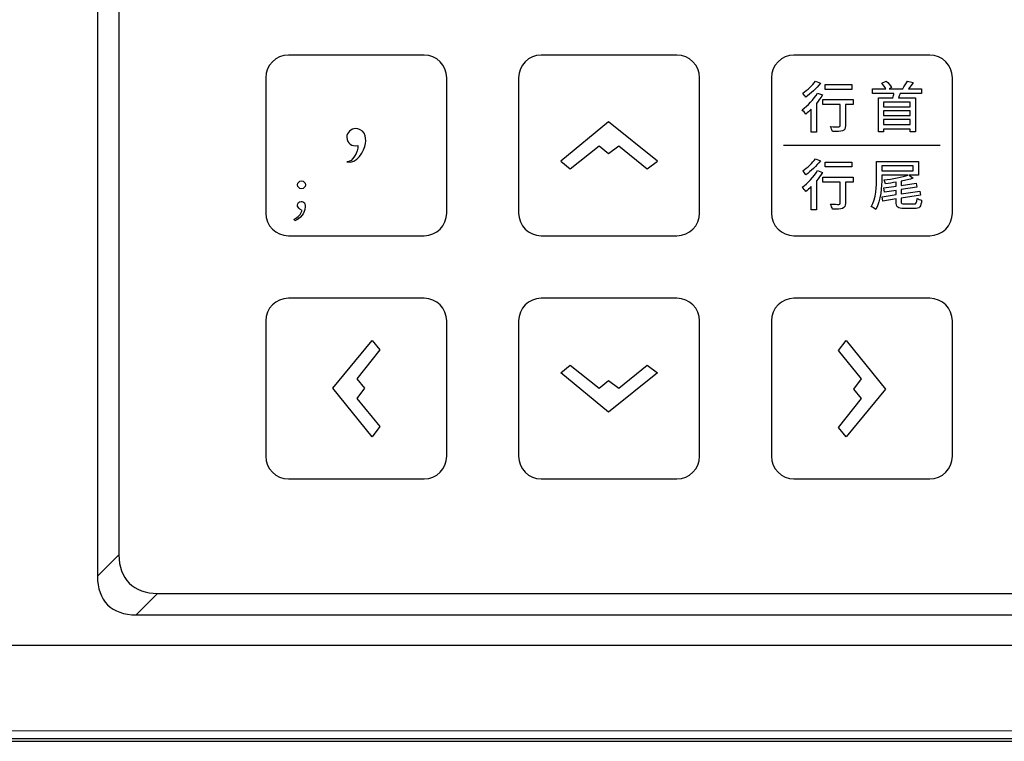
# Model space of a CAD drawing. Header units: millimetres. Extents: x 7143 to 9546, y -1575 to -869.
# Tile 56 of 94: x 7441 to 7522, y -1217 to -1157. Entities that reach past the tile are written whole.
import ezdxf

# ---------------------------------------------------------------- set-up
doc = ezdxf.new("R2010")
doc.units = ezdxf.units.MM
doc.header["$LTSCALE"] = 3

msp = doc.modelspace()

# ---------------------------------------------------------------- linework, layer by layer
at = {"linetype": 'Continuous', "lineweight": 30}
for p, q in [((7446.973, -1030.762), (7446.973, -1203.334)), ((7448.76, -1032.549), (7448.76, -1201.546)), ((7446.973, -1203.334), (7448.76, -1201.546)), ((7451.974, -1204.76), (7450.187, -1206.548)), ((7451.974, -1204.76), (7589.971, -1204.76)), ((7450.187, -1206.548), (7591.759, -1206.548)), ((7408.466, -1209.048), (7595.473, -1209.048)), ((7207.473, -1217.048), (7603.473, -1217.048))]:
    msp.add_line(p, q, dxfattribs=at)
at = {"linetype": 'Continuous', "lineweight": 30, "flags": 128}
msp.add_lwpolyline([(7208.346, -1216.159), (7208.346, -1216.159), (7210.346, -1216.159), (7218.346, -1216.159), (7250.346, -1216.16), (7378.346, -1216.164), (7602.6, -1216.159), (7602.6, -1216.159)], dxfattribs=at)
at = {"linetype": 'Continuous', "lineweight": 30}
for centre in [(7456.539, -1196.981), (7454.751, -1198.769)]:
    msp.add_ellipse(centre, major_axis=(6.929, 6.929), ratio=0.510274, start_param=2.66976, end_param=3.613425, dxfattribs=at)
for points, knots in [([(7462.833, -1160.047), (7462.833, -1160.047), (7474.112, -1160.047), (7474.112, -1160.047), (7474.112, -1160.047), (7475.146, -1160.047), (7475.992, -1160.891), (7475.992, -1161.923), (7475.992, -1161.923), (7475.992, -1161.923), (7475.992, -1173.172), (7475.992, -1173.172), (7475.992, -1173.172), (7475.992, -1174.204), (7475.146, -1175.047), (7474.112, -1175.047), (7474.112, -1175.047), (7474.112, -1175.047), (7462.833, -1175.047), (7462.833, -1175.047), (7462.833, -1175.047), (7461.799, -1175.047), (7460.954, -1174.204), (7460.954, -1173.172), (7460.954, -1173.172), (7460.954, -1173.172), (7460.954, -1161.923), (7460.954, -1161.923), (7460.954, -1161.923), (7460.954, -1160.891), (7461.799, -1160.047), (7462.833, -1160.047)], [0, 0, 0, 0, 0.111111, 0.111111, 0.111111, 0.111111, 0.222222, 0.222222, 0.222222, 0.222222, 0.333333, 0.333333, 0.333333, 0.333333, 0.444444, 0.444444, 0.444444, 0.444444, 0.555556, 0.555556, 0.555556, 0.555556, 0.666667, 0.666667, 0.666667, 0.666667, 0.777778, 0.777778, 0.777778, 0.777778, 1, 1, 1, 1]), ([(7483.834, -1160.047), (7483.834, -1160.047), (7495.112, -1160.047), (7495.112, -1160.047), (7495.112, -1160.047), (7496.146, -1160.047), (7496.992, -1160.891), (7496.992, -1161.923), (7496.992, -1161.923), (7496.992, -1161.923), (7496.992, -1173.172), (7496.992, -1173.172), (7496.992, -1173.172), (7496.992, -1174.204), (7496.146, -1175.047), (7495.112, -1175.047), (7495.112, -1175.047), (7495.112, -1175.047), (7483.834, -1175.047), (7483.834, -1175.047), (7483.834, -1175.047), (7482.799, -1175.047), (7481.954, -1174.204), (7481.954, -1173.172), (7481.954, -1173.172), (7481.954, -1173.172), (7481.954, -1161.923), (7481.954, -1161.923), (7481.954, -1161.923), (7481.954, -1160.891), (7482.799, -1160.047), (7483.834, -1160.047)], [0, 0, 0, 0, 0.111111, 0.111111, 0.111111, 0.111111, 0.222222, 0.222222, 0.222222, 0.222222, 0.333333, 0.333333, 0.333333, 0.333333, 0.444444, 0.444444, 0.444444, 0.444444, 0.555556, 0.555556, 0.555556, 0.555556, 0.666667, 0.666667, 0.666667, 0.666667, 0.777778, 0.777778, 0.777778, 0.777778, 1, 1, 1, 1]), ([(7504.834, -1160.047), (7504.834, -1160.047), (7516.112, -1160.047), (7516.112, -1160.047), (7516.112, -1160.047), (7517.146, -1160.047), (7517.992, -1160.891), (7517.992, -1161.923), (7517.992, -1161.923), (7517.992, -1161.923), (7517.992, -1173.172), (7517.992, -1173.172), (7517.992, -1173.172), (7517.992, -1174.204), (7517.146, -1175.047), (7516.112, -1175.047), (7516.112, -1175.047), (7516.112, -1175.047), (7504.834, -1175.047), (7504.834, -1175.047), (7504.834, -1175.047), (7503.8, -1175.047), (7502.954, -1174.204), (7502.954, -1173.172), (7502.954, -1173.172), (7502.954, -1173.172), (7502.954, -1161.923), (7502.954, -1161.923), (7502.954, -1161.923), (7502.954, -1160.891), (7503.8, -1160.047), (7504.834, -1160.047)], [0, 0, 0, 0, 0.111111, 0.111111, 0.111111, 0.111111, 0.222222, 0.222222, 0.222222, 0.222222, 0.333333, 0.333333, 0.333333, 0.333333, 0.444444, 0.444444, 0.444444, 0.444444, 0.555556, 0.555556, 0.555556, 0.555556, 0.666667, 0.666667, 0.666667, 0.666667, 0.777778, 0.777778, 0.777778, 0.777778, 1, 1, 1, 1]), ([(7506.607, -1162.218), (7506.382, -1162.548), (7505.942, -1162.956), (7505.557, -1163.208), (7505.557, -1163.208), (7505.635, -1163.286), (7505.754, -1163.451), (7505.809, -1163.547), (7505.809, -1163.547), (7506.231, -1163.254), (7506.708, -1162.795), (7507.024, -1162.383), (7507.024, -1162.383), (7507.024, -1162.383), (7506.607, -1162.218), (7506.607, -1162.218)], [0, 0, 0, 0, 0.2, 0.2, 0.2, 0.2, 0.4, 0.4, 0.4, 0.4, 0.6, 0.6, 0.6, 0.6, 1, 1, 1, 1]), ([(7515.439, -1163.236), (7515.439, -1163.236), (7515.439, -1162.841), (7515.439, -1162.841), (7515.439, -1162.841), (7515.439, -1162.841), (7514.348, -1162.841), (7514.348, -1162.841), (7514.348, -1162.841), (7514.471, -1162.69), (7514.609, -1162.506), (7514.733, -1162.323), (7514.733, -1162.323), (7514.733, -1162.323), (7514.251, -1162.213), (7514.251, -1162.213), (7514.251, -1162.213), (7514.159, -1162.396), (7514.004, -1162.658), (7513.866, -1162.841), (7513.866, -1162.841), (7513.866, -1162.841), (7512.729, -1162.841), (7512.729, -1162.841), (7512.729, -1162.841), (7512.729, -1162.841), (7512.93, -1162.736), (7512.93, -1162.736), (7512.93, -1162.736), (7512.839, -1162.58), (7512.66, -1162.355), (7512.495, -1162.199), (7512.495, -1162.199), (7512.495, -1162.199), (7512.119, -1162.364), (7512.119, -1162.364), (7512.119, -1162.364), (7512.242, -1162.502), (7512.385, -1162.694), (7512.476, -1162.841), (7512.476, -1162.841), (7512.476, -1162.841), (7511.357, -1162.841), (7511.357, -1162.841), (7511.357, -1162.841), (7511.357, -1162.841), (7511.357, -1163.236), (7511.357, -1163.236), (7511.357, -1163.236), (7511.357, -1163.236), (7513.141, -1163.236), (7513.141, -1163.236), (7513.141, -1163.236), (7513.118, -1163.35), (7513.082, -1163.479), (7513.05, -1163.593), (7513.05, -1163.593), (7513.05, -1163.593), (7511.848, -1163.593), (7511.848, -1163.593), (7511.848, -1163.593), (7511.848, -1163.593), (7511.848, -1166.428), (7511.848, -1166.428), (7511.848, -1166.428), (7511.848, -1166.428), (7512.275, -1166.428), (7512.275, -1166.428), (7512.275, -1166.428), (7512.275, -1166.428), (7512.275, -1166.189), (7512.275, -1166.189), (7512.275, -1166.189), (7512.275, -1166.189), (7514.49, -1166.189), (7514.49, -1166.189), (7514.49, -1166.189), (7514.49, -1166.189), (7514.49, -1166.428), (7514.49, -1166.428), (7514.49, -1166.428), (7514.49, -1166.428), (7514.935, -1166.428), (7514.935, -1166.428), (7514.935, -1166.428), (7514.935, -1166.428), (7514.935, -1163.593), (7514.935, -1163.593), (7514.935, -1163.593), (7514.935, -1163.593), (7513.508, -1163.593), (7513.508, -1163.593), (7513.508, -1163.593), (7513.559, -1163.483), (7513.609, -1163.359), (7513.66, -1163.236), (7513.66, -1163.236), (7513.66, -1163.236), (7515.439, -1163.236), (7515.439, -1163.236)], [0, 0, 0, 0, 0.038462, 0.038462, 0.038462, 0.038462, 0.076923, 0.076923, 0.076923, 0.076923, 0.115385, 0.115385, 0.115385, 0.115385, 0.153846, 0.153846, 0.153846, 0.153846, 0.192308, 0.192308, 0.192308, 0.192308, 0.230769, 0.230769, 0.230769, 0.230769, 0.269231, 0.269231, 0.269231, 0.269231, 0.307692, 0.307692, 0.307692, 0.307692, 0.346154, 0.346154, 0.346154, 0.346154, 0.384615, 0.384615, 0.384615, 0.384615, 0.423077, 0.423077, 0.423077, 0.423077, 0.461538, 0.461538, 0.461538, 0.461538, 0.5, 0.5, 0.5, 0.5, 0.538462, 0.538462, 0.538462, 0.538462, 0.576923, 0.576923, 0.576923, 0.576923, 0.615385, 0.615385, 0.615385, 0.615385, 0.653846, 0.653846, 0.653846, 0.653846, 0.692308, 0.692308, 0.692308, 0.692308, 0.730769, 0.730769, 0.730769, 0.730769, 0.769231, 0.769231, 0.769231, 0.769231, 0.807692, 0.807692, 0.807692, 0.807692, 0.846154, 0.846154, 0.846154, 0.846154, 0.884615, 0.884615, 0.884615, 0.884615, 0.923077, 0.923077, 0.923077, 0.923077, 1, 1, 1, 1]), ([(7509.643, -1162.488), (7509.643, -1162.488), (7507.414, -1162.488), (7507.414, -1162.488), (7507.414, -1162.488), (7507.414, -1162.488), (7507.414, -1162.892), (7507.414, -1162.892), (7507.414, -1162.892), (7507.414, -1162.892), (7509.643, -1162.892), (7509.643, -1162.892), (7509.643, -1162.892), (7509.643, -1162.892), (7509.643, -1162.488), (7509.643, -1162.488)], [0, 0, 0, 0, 0.2, 0.2, 0.2, 0.2, 0.4, 0.4, 0.4, 0.4, 0.6, 0.6, 0.6, 0.6, 1, 1, 1, 1]), ([(7506.786, -1163.199), (7506.478, -1163.717), (7505.979, -1164.249), (7505.506, -1164.584), (7505.506, -1164.584), (7505.593, -1164.666), (7505.749, -1164.85), (7505.809, -1164.942), (7505.809, -1164.942), (7505.96, -1164.822), (7506.116, -1164.685), (7506.268, -1164.529), (7506.268, -1164.529), (7506.268, -1164.529), (7506.268, -1166.45), (7506.268, -1166.45), (7506.268, -1166.45), (7506.268, -1166.45), (7506.694, -1166.45), (7506.694, -1166.45), (7506.694, -1166.45), (7506.694, -1166.45), (7506.694, -1164.057), (7506.694, -1164.057), (7506.694, -1164.057), (7506.882, -1163.827), (7507.052, -1163.589), (7507.194, -1163.35), (7507.194, -1163.35), (7507.194, -1163.35), (7506.786, -1163.199), (7506.786, -1163.199)], [0, 0, 0, 0, 0.111111, 0.111111, 0.111111, 0.111111, 0.222222, 0.222222, 0.222222, 0.222222, 0.333333, 0.333333, 0.333333, 0.333333, 0.444444, 0.444444, 0.444444, 0.444444, 0.555556, 0.555556, 0.555556, 0.555556, 0.666667, 0.666667, 0.666667, 0.666667, 0.777778, 0.777778, 0.777778, 0.777778, 1, 1, 1, 1]), ([(7509.753, -1163.74), (7509.753, -1163.74), (7507.221, -1163.74), (7507.221, -1163.74), (7507.221, -1163.74), (7507.221, -1163.74), (7507.221, -1164.144), (7507.221, -1164.144), (7507.221, -1164.144), (7507.221, -1164.144), (7508.666, -1164.144), (7508.666, -1164.144), (7508.666, -1164.144), (7508.666, -1164.144), (7508.666, -1165.905), (7508.666, -1165.905), (7508.666, -1165.905), (7508.666, -1165.974), (7508.639, -1165.992), (7508.551, -1165.996), (7508.551, -1165.996), (7508.469, -1165.996), (7508.162, -1165.996), (7507.873, -1165.987), (7507.873, -1165.987), (7507.932, -1166.107), (7507.996, -1166.281), (7508.019, -1166.395), (7508.019, -1166.395), (7508.423, -1166.395), (7508.698, -1166.391), (7508.872, -1166.331), (7508.872, -1166.331), (7509.047, -1166.267), (7509.102, -1166.152), (7509.102, -1165.914), (7509.102, -1165.914), (7509.102, -1165.914), (7509.102, -1164.144), (7509.102, -1164.144), (7509.102, -1164.144), (7509.102, -1164.144), (7509.753, -1164.144), (7509.753, -1164.144), (7509.753, -1164.144), (7509.753, -1164.144), (7509.753, -1163.74), (7509.753, -1163.74)], [0, 0, 0, 0, 0.076923, 0.076923, 0.076923, 0.076923, 0.153846, 0.153846, 0.153846, 0.153846, 0.230769, 0.230769, 0.230769, 0.230769, 0.307692, 0.307692, 0.307692, 0.307692, 0.384615, 0.384615, 0.384615, 0.384615, 0.461538, 0.461538, 0.461538, 0.461538, 0.538462, 0.538462, 0.538462, 0.538462, 0.615385, 0.615385, 0.615385, 0.615385, 0.692308, 0.692308, 0.692308, 0.692308, 0.769231, 0.769231, 0.769231, 0.769231, 0.846154, 0.846154, 0.846154, 0.846154, 1, 1, 1, 1]), ([(7514.49, -1164.345), (7514.49, -1164.345), (7512.275, -1164.345), (7512.275, -1164.345), (7512.275, -1164.345), (7512.275, -1164.345), (7512.275, -1163.965), (7512.275, -1163.965), (7512.275, -1163.965), (7512.275, -1163.965), (7514.49, -1163.965), (7514.49, -1163.965), (7514.49, -1163.965), (7514.49, -1163.965), (7514.49, -1164.345), (7514.49, -1164.345)], [0, 0, 0, 0, 0.2, 0.2, 0.2, 0.2, 0.4, 0.4, 0.4, 0.4, 0.6, 0.6, 0.6, 0.6, 1, 1, 1, 1]), ([(7514.49, -1165.07), (7514.49, -1165.07), (7512.275, -1165.07), (7512.275, -1165.07), (7512.275, -1165.07), (7512.275, -1165.07), (7512.275, -1164.68), (7512.275, -1164.68), (7512.275, -1164.68), (7512.275, -1164.68), (7514.49, -1164.68), (7514.49, -1164.68), (7514.49, -1164.68), (7514.49, -1164.68), (7514.49, -1165.07), (7514.49, -1165.07)], [0, 0, 0, 0, 0.2, 0.2, 0.2, 0.2, 0.4, 0.4, 0.4, 0.4, 0.6, 0.6, 0.6, 0.6, 1, 1, 1, 1]), ([(7512.275, -1165.818), (7512.275, -1165.818), (7512.275, -1165.405), (7512.275, -1165.405), (7512.275, -1165.405), (7512.275, -1165.405), (7514.49, -1165.405), (7514.49, -1165.405), (7514.49, -1165.405), (7514.49, -1165.405), (7514.49, -1165.818), (7514.49, -1165.818), (7514.49, -1165.818), (7514.49, -1165.818), (7512.275, -1165.818), (7512.275, -1165.818)], [0, 0, 0, 0, 0.2, 0.2, 0.2, 0.2, 0.4, 0.4, 0.4, 0.4, 0.6, 0.6, 0.6, 0.6, 1, 1, 1, 1]), ([(7468.411, -1166.149), (7468.674, -1166.149), (7468.973, -1166.27), (7469.116, -1166.54), (7469.116, -1166.54), (7469.269, -1166.827), (7469.28, -1167.066), (7469.234, -1167.395), (7469.234, -1167.395), (7469.147, -1168.009), (7468.52, -1169.11), (7467.688, -1168.925), (7467.688, -1168.925), (7468.172, -1168.939), (7468.625, -1168.081), (7468.612, -1167.552), (7468.612, -1167.552), (7468.085, -1167.64), (7467.702, -1167.408), (7467.688, -1166.873), (7467.688, -1166.873), (7467.677, -1166.473), (7468.075, -1166.149), (7468.411, -1166.149)], [0, 0, 0, 0, 0.142857, 0.142857, 0.142857, 0.142857, 0.285714, 0.285714, 0.285714, 0.285714, 0.428571, 0.428571, 0.428571, 0.428571, 0.571429, 0.571429, 0.571429, 0.571429, 0.714286, 0.714286, 0.714286, 0.714286, 1, 1, 1, 1]), ([(7485.462, -1168.857), (7485.462, -1168.857), (7489.437, -1165.601), (7489.437, -1165.601), (7489.437, -1165.601), (7489.437, -1165.601), (7493.483, -1168.857), (7493.483, -1168.857), (7493.483, -1168.857), (7493.483, -1168.857), (7492.631, -1169.494), (7492.631, -1169.494), (7492.631, -1169.494), (7492.631, -1169.494), (7490.289, -1167.583), (7490.289, -1167.583), (7490.289, -1167.583), (7490.289, -1167.583), (7489.437, -1168.22), (7489.437, -1168.22), (7489.437, -1168.22), (7489.437, -1168.22), (7488.656, -1167.583), (7488.656, -1167.583), (7488.656, -1167.583), (7488.656, -1167.583), (7486.243, -1169.494), (7486.243, -1169.494), (7486.243, -1169.494), (7486.243, -1169.494), (7485.462, -1168.857), (7485.462, -1168.857)], [0, 0, 0, 0, 0.111111, 0.111111, 0.111111, 0.111111, 0.222222, 0.222222, 0.222222, 0.222222, 0.333333, 0.333333, 0.333333, 0.333333, 0.444444, 0.444444, 0.444444, 0.444444, 0.555556, 0.555556, 0.555556, 0.555556, 0.666667, 0.666667, 0.666667, 0.666667, 0.777778, 0.777778, 0.777778, 0.777778, 1, 1, 1, 1]), ([(7506.609, -1168.663), (7506.384, -1168.993), (7505.944, -1169.401), (7505.559, -1169.653), (7505.559, -1169.653), (7505.637, -1169.731), (7505.756, -1169.896), (7505.811, -1169.993), (7505.811, -1169.993), (7506.233, -1169.699), (7506.71, -1169.241), (7507.027, -1168.828), (7507.027, -1168.828), (7507.027, -1168.828), (7506.609, -1168.663), (7506.609, -1168.663)], [0, 0, 0, 0, 0.2, 0.2, 0.2, 0.2, 0.4, 0.4, 0.4, 0.4, 0.6, 0.6, 0.6, 0.6, 1, 1, 1, 1]), ([(7509.645, -1168.933), (7509.645, -1168.933), (7507.416, -1168.933), (7507.416, -1168.933), (7507.416, -1168.933), (7507.416, -1168.933), (7507.416, -1169.337), (7507.416, -1169.337), (7507.416, -1169.337), (7507.416, -1169.337), (7509.645, -1169.337), (7509.645, -1169.337), (7509.645, -1169.337), (7509.645, -1169.337), (7509.645, -1168.933), (7509.645, -1168.933)], [0, 0, 0, 0, 0.2, 0.2, 0.2, 0.2, 0.4, 0.4, 0.4, 0.4, 0.6, 0.6, 0.6, 0.6, 1, 1, 1, 1]), ([(7514.015, -1172.41), (7513.777, -1172.41), (7513.735, -1172.382), (7513.735, -1172.203), (7513.735, -1172.203), (7513.735, -1172.203), (7513.735, -1171.933), (7513.735, -1171.933), (7513.735, -1171.933), (7513.735, -1171.933), (7515.35, -1171.68), (7515.35, -1171.68), (7515.35, -1171.68), (7515.35, -1171.68), (7515.285, -1171.337), (7515.285, -1171.337), (7515.285, -1171.337), (7515.285, -1171.337), (7513.735, -1171.575), (7513.735, -1171.575), (7513.735, -1171.575), (7513.735, -1171.575), (7513.735, -1171.222), (7513.735, -1171.222), (7513.735, -1171.222), (7513.735, -1171.222), (7515.042, -1171.025), (7515.042, -1171.025), (7515.042, -1171.025), (7515.042, -1171.025), (7514.978, -1170.681), (7514.978, -1170.681), (7514.978, -1170.681), (7514.978, -1170.681), (7513.735, -1170.864), (7513.735, -1170.864), (7513.735, -1170.864), (7513.735, -1170.864), (7513.735, -1170.525), (7513.735, -1170.525), (7513.735, -1170.525), (7514.102, -1170.451), (7514.442, -1170.373), (7514.726, -1170.273), (7514.726, -1170.273), (7514.726, -1170.273), (7514.409, -1170.02), (7514.409, -1170.02), (7514.409, -1170.02), (7514.409, -1170.02), (7515.171, -1170.02), (7515.171, -1170.02), (7515.171, -1170.02), (7515.171, -1170.02), (7515.171, -1168.874), (7515.171, -1168.874), (7515.171, -1168.874), (7515.171, -1168.874), (7511.694, -1168.874), (7511.694, -1168.874), (7511.694, -1168.874), (7511.694, -1168.874), (7511.694, -1170.204), (7511.694, -1170.204), (7511.694, -1170.204), (7511.694, -1170.924), (7511.662, -1171.942), (7511.25, -1172.648), (7511.25, -1172.648), (7511.355, -1172.689), (7511.552, -1172.795), (7511.63, -1172.864), (7511.63, -1172.864), (7512.061, -1172.116), (7512.126, -1170.979), (7512.126, -1170.199), (7512.126, -1170.199), (7512.126, -1170.199), (7512.126, -1170.02), (7512.126, -1170.02), (7512.126, -1170.02), (7512.126, -1170.02), (7514.309, -1170.02), (7514.309, -1170.02), (7514.309, -1170.02), (7513.827, -1170.185), (7513.02, -1170.337), (7512.314, -1170.419), (7512.314, -1170.419), (7512.359, -1170.502), (7512.41, -1170.644), (7512.424, -1170.727), (7512.424, -1170.727), (7512.713, -1170.694), (7513.02, -1170.649), (7513.318, -1170.603), (7513.318, -1170.603), (7513.318, -1170.603), (7513.318, -1170.928), (7513.318, -1170.928), (7513.318, -1170.928), (7513.318, -1170.928), (7512.291, -1171.084), (7512.291, -1171.084), (7512.291, -1171.084), (7512.291, -1171.084), (7512.355, -1171.433), (7512.355, -1171.433), (7512.355, -1171.433), (7512.355, -1171.433), (7513.318, -1171.286), (7513.318, -1171.286), (7513.318, -1171.286), (7513.318, -1171.286), (7513.318, -1171.635), (7513.318, -1171.635), (7513.318, -1171.635), (7513.318, -1171.635), (7512.162, -1171.813), (7512.162, -1171.813), (7512.162, -1171.813), (7512.162, -1171.813), (7512.226, -1172.167), (7512.226, -1172.167), (7512.226, -1172.167), (7512.226, -1172.167), (7513.318, -1171.997), (7513.318, -1171.997), (7513.318, -1171.997), (7513.318, -1171.997), (7513.318, -1172.208), (7513.318, -1172.208), (7513.318, -1172.208), (7513.318, -1172.671), (7513.451, -1172.795), (7513.974, -1172.795), (7513.974, -1172.795), (7513.974, -1172.795), (7514.836, -1172.795), (7514.836, -1172.795), (7514.836, -1172.795), (7515.258, -1172.795), (7515.382, -1172.644), (7515.437, -1172.107), (7515.437, -1172.107), (7515.317, -1172.079), (7515.152, -1172.015), (7515.056, -1171.946), (7515.056, -1171.946), (7515.029, -1172.336), (7514.992, -1172.41), (7514.804, -1172.41), (7514.804, -1172.41), (7514.804, -1172.41), (7514.015, -1172.41), (7514.015, -1172.41)], [0, 0, 0, 0, 0.025, 0.025, 0.025, 0.025, 0.05, 0.05, 0.05, 0.05, 0.075, 0.075, 0.075, 0.075, 0.1, 0.1, 0.1, 0.1, 0.125, 0.125, 0.125, 0.125, 0.15, 0.15, 0.15, 0.15, 0.175, 0.175, 0.175, 0.175, 0.2, 0.2, 0.2, 0.2, 0.225, 0.225, 0.225, 0.225, 0.25, 0.25, 0.25, 0.25, 0.275, 0.275, 0.275, 0.275, 0.3, 0.3, 0.3, 0.3, 0.325, 0.325, 0.325, 0.325, 0.35, 0.35, 0.35, 0.35, 0.375, 0.375, 0.375, 0.375, 0.4, 0.4, 0.4, 0.4, 0.425, 0.425, 0.425, 0.425, 0.45, 0.45, 0.45, 0.45, 0.475, 0.475, 0.475, 0.475, 0.5, 0.5, 0.5, 0.5, 0.525, 0.525, 0.525, 0.525, 0.55, 0.55, 0.55, 0.55, 0.575, 0.575, 0.575, 0.575, 0.6, 0.6, 0.6, 0.6, 0.625, 0.625, 0.625, 0.625, 0.65, 0.65, 0.65, 0.65, 0.675, 0.675, 0.675, 0.675, 0.7, 0.7, 0.7, 0.7, 0.725, 0.725, 0.725, 0.725, 0.75, 0.75, 0.75, 0.75, 0.775, 0.775, 0.775, 0.775, 0.8, 0.8, 0.8, 0.8, 0.825, 0.825, 0.825, 0.825, 0.85, 0.85, 0.85, 0.85, 0.875, 0.875, 0.875, 0.875, 0.9, 0.9, 0.9, 0.9, 0.925, 0.925, 0.925, 0.925, 0.95, 0.95, 0.95, 0.95, 1, 1, 1, 1]), ([(7512.126, -1169.236), (7512.126, -1169.236), (7514.74, -1169.236), (7514.74, -1169.236), (7514.74, -1169.236), (7514.74, -1169.236), (7514.74, -1169.658), (7514.74, -1169.658), (7514.74, -1169.658), (7514.74, -1169.658), (7512.126, -1169.658), (7512.126, -1169.658), (7512.126, -1169.658), (7512.126, -1169.658), (7512.126, -1169.236), (7512.126, -1169.236)], [0, 0, 0, 0, 0.2, 0.2, 0.2, 0.2, 0.4, 0.4, 0.4, 0.4, 0.6, 0.6, 0.6, 0.6, 1, 1, 1, 1]), ([(7506.788, -1169.644), (7506.481, -1170.162), (7505.981, -1170.694), (7505.509, -1171.029), (7505.509, -1171.029), (7505.596, -1171.112), (7505.752, -1171.295), (7505.811, -1171.387), (7505.811, -1171.387), (7505.963, -1171.268), (7506.118, -1171.13), (7506.27, -1170.974), (7506.27, -1170.974), (7506.27, -1170.974), (7506.27, -1172.896), (7506.27, -1172.896), (7506.27, -1172.896), (7506.27, -1172.896), (7506.696, -1172.896), (7506.696, -1172.896), (7506.696, -1172.896), (7506.696, -1172.896), (7506.696, -1170.502), (7506.696, -1170.502), (7506.696, -1170.502), (7506.884, -1170.273), (7507.054, -1170.034), (7507.196, -1169.796), (7507.196, -1169.796), (7507.196, -1169.796), (7506.788, -1169.644), (7506.788, -1169.644)], [0, 0, 0, 0, 0.111111, 0.111111, 0.111111, 0.111111, 0.222222, 0.222222, 0.222222, 0.222222, 0.333333, 0.333333, 0.333333, 0.333333, 0.444444, 0.444444, 0.444444, 0.444444, 0.555556, 0.555556, 0.555556, 0.555556, 0.666667, 0.666667, 0.666667, 0.666667, 0.777778, 0.777778, 0.777778, 0.777778, 1, 1, 1, 1]), ([(7509.755, -1170.185), (7509.755, -1170.185), (7507.224, -1170.185), (7507.224, -1170.185), (7507.224, -1170.185), (7507.224, -1170.185), (7507.224, -1170.589), (7507.224, -1170.589), (7507.224, -1170.589), (7507.224, -1170.589), (7508.668, -1170.589), (7508.668, -1170.589), (7508.668, -1170.589), (7508.668, -1170.589), (7508.668, -1172.35), (7508.668, -1172.35), (7508.668, -1172.35), (7508.668, -1172.419), (7508.641, -1172.437), (7508.554, -1172.442), (7508.554, -1172.442), (7508.471, -1172.442), (7508.164, -1172.442), (7507.875, -1172.433), (7507.875, -1172.433), (7507.935, -1172.552), (7507.999, -1172.726), (7508.022, -1172.841), (7508.022, -1172.841), (7508.425, -1172.841), (7508.7, -1172.836), (7508.875, -1172.777), (7508.875, -1172.777), (7509.049, -1172.712), (7509.104, -1172.598), (7509.104, -1172.359), (7509.104, -1172.359), (7509.104, -1172.359), (7509.104, -1170.589), (7509.104, -1170.589), (7509.104, -1170.589), (7509.104, -1170.589), (7509.755, -1170.589), (7509.755, -1170.589), (7509.755, -1170.589), (7509.755, -1170.589), (7509.755, -1170.185), (7509.755, -1170.185)], [0, 0, 0, 0, 0.076923, 0.076923, 0.076923, 0.076923, 0.153846, 0.153846, 0.153846, 0.153846, 0.230769, 0.230769, 0.230769, 0.230769, 0.307692, 0.307692, 0.307692, 0.307692, 0.384615, 0.384615, 0.384615, 0.384615, 0.461538, 0.461538, 0.461538, 0.461538, 0.538462, 0.538462, 0.538462, 0.538462, 0.615385, 0.615385, 0.615385, 0.615385, 0.692308, 0.692308, 0.692308, 0.692308, 0.769231, 0.769231, 0.769231, 0.769231, 0.846154, 0.846154, 0.846154, 0.846154, 1, 1, 1, 1]), ([(7463.923, -1171.148), (7464.105, -1171.148), (7464.249, -1171.004), (7464.249, -1170.826), (7464.249, -1170.826), (7464.249, -1170.64), (7464.105, -1170.496), (7463.923, -1170.496), (7463.923, -1170.496), (7463.741, -1170.496), (7463.593, -1170.64), (7463.593, -1170.826), (7463.593, -1170.826), (7463.593, -1171.004), (7463.741, -1171.148), (7463.923, -1171.148)], [0, 0, 0, 0, 0.2, 0.2, 0.2, 0.2, 0.4, 0.4, 0.4, 0.4, 0.6, 0.6, 0.6, 0.6, 1, 1, 1, 1]), ([(7463.966, -1172.951), (7463.872, -1173.294), (7463.644, -1173.502), (7463.318, -1173.679), (7463.318, -1173.679), (7463.318, -1173.679), (7463.373, -1173.802), (7463.373, -1173.802), (7463.373, -1173.802), (7463.796, -1173.641), (7464.228, -1173.21), (7464.228, -1172.659), (7464.228, -1172.659), (7464.228, -1172.541), (7464.211, -1172.448), (7464.173, -1172.329), (7464.173, -1172.329), (7464.071, -1172.236), (7463.987, -1172.215), (7463.894, -1172.215), (7463.894, -1172.215), (7463.707, -1172.215), (7463.593, -1172.346), (7463.593, -1172.507), (7463.593, -1172.507), (7463.593, -1172.621), (7463.652, -1172.74), (7463.788, -1172.833), (7463.788, -1172.833), (7463.788, -1172.833), (7463.966, -1172.951), (7463.966, -1172.951)], [0, 0, 0, 0, 0.111111, 0.111111, 0.111111, 0.111111, 0.222222, 0.222222, 0.222222, 0.222222, 0.333333, 0.333333, 0.333333, 0.333333, 0.444444, 0.444444, 0.444444, 0.444444, 0.555556, 0.555556, 0.555556, 0.555556, 0.666667, 0.666667, 0.666667, 0.666667, 0.777778, 0.777778, 0.777778, 0.777778, 1, 1, 1, 1]), ([(7462.833, -1180.247), (7462.833, -1180.247), (7474.112, -1180.247), (7474.112, -1180.247), (7474.112, -1180.247), (7475.146, -1180.247), (7475.992, -1181.091), (7475.992, -1182.123), (7475.992, -1182.123), (7475.992, -1182.123), (7475.992, -1193.372), (7475.992, -1193.372), (7475.992, -1193.372), (7475.992, -1194.404), (7475.146, -1195.247), (7474.112, -1195.247), (7474.112, -1195.247), (7474.112, -1195.247), (7462.833, -1195.247), (7462.833, -1195.247), (7462.833, -1195.247), (7461.799, -1195.247), (7460.954, -1194.404), (7460.954, -1193.372), (7460.954, -1193.372), (7460.954, -1193.372), (7460.954, -1182.123), (7460.954, -1182.123), (7460.954, -1182.123), (7460.954, -1181.091), (7461.799, -1180.247), (7462.833, -1180.247)], [0, 0, 0, 0, 0.111111, 0.111111, 0.111111, 0.111111, 0.222222, 0.222222, 0.222222, 0.222222, 0.333333, 0.333333, 0.333333, 0.333333, 0.444444, 0.444444, 0.444444, 0.444444, 0.555556, 0.555556, 0.555556, 0.555556, 0.666667, 0.666667, 0.666667, 0.666667, 0.777778, 0.777778, 0.777778, 0.777778, 1, 1, 1, 1]), ([(7483.834, -1180.247), (7483.834, -1180.247), (7495.112, -1180.247), (7495.112, -1180.247), (7495.112, -1180.247), (7496.146, -1180.247), (7496.992, -1181.091), (7496.992, -1182.123), (7496.992, -1182.123), (7496.992, -1182.123), (7496.992, -1193.372), (7496.992, -1193.372), (7496.992, -1193.372), (7496.992, -1194.404), (7496.146, -1195.247), (7495.112, -1195.247), (7495.112, -1195.247), (7495.112, -1195.247), (7483.834, -1195.247), (7483.834, -1195.247), (7483.834, -1195.247), (7482.799, -1195.247), (7481.954, -1194.404), (7481.954, -1193.372), (7481.954, -1193.372), (7481.954, -1193.372), (7481.954, -1182.123), (7481.954, -1182.123), (7481.954, -1182.123), (7481.954, -1181.091), (7482.799, -1180.247), (7483.834, -1180.247)], [0, 0, 0, 0, 0.111111, 0.111111, 0.111111, 0.111111, 0.222222, 0.222222, 0.222222, 0.222222, 0.333333, 0.333333, 0.333333, 0.333333, 0.444444, 0.444444, 0.444444, 0.444444, 0.555556, 0.555556, 0.555556, 0.555556, 0.666667, 0.666667, 0.666667, 0.666667, 0.777778, 0.777778, 0.777778, 0.777778, 1, 1, 1, 1]), ([(7504.834, -1180.247), (7504.834, -1180.247), (7516.112, -1180.247), (7516.112, -1180.247), (7516.112, -1180.247), (7517.146, -1180.247), (7517.992, -1181.091), (7517.992, -1182.123), (7517.992, -1182.123), (7517.992, -1182.123), (7517.992, -1193.372), (7517.992, -1193.372), (7517.992, -1193.372), (7517.992, -1194.404), (7517.146, -1195.247), (7516.112, -1195.247), (7516.112, -1195.247), (7516.112, -1195.247), (7504.834, -1195.247), (7504.834, -1195.247), (7504.834, -1195.247), (7503.8, -1195.247), (7502.954, -1194.404), (7502.954, -1193.372), (7502.954, -1193.372), (7502.954, -1193.372), (7502.954, -1182.123), (7502.954, -1182.123), (7502.954, -1182.123), (7502.954, -1181.091), (7503.8, -1180.247), (7504.834, -1180.247)], [0, 0, 0, 0, 0.111111, 0.111111, 0.111111, 0.111111, 0.222222, 0.222222, 0.222222, 0.222222, 0.333333, 0.333333, 0.333333, 0.333333, 0.444444, 0.444444, 0.444444, 0.444444, 0.555556, 0.555556, 0.555556, 0.555556, 0.666667, 0.666667, 0.666667, 0.666667, 0.777778, 0.777778, 0.777778, 0.777778, 1, 1, 1, 1]), ([(7469.786, -1183.747), (7469.786, -1183.747), (7466.521, -1187.712), (7466.521, -1187.712), (7466.521, -1187.712), (7466.521, -1187.712), (7469.786, -1191.747), (7469.786, -1191.747), (7469.786, -1191.747), (7469.786, -1191.747), (7470.424, -1190.898), (7470.424, -1190.898), (7470.424, -1190.898), (7470.424, -1190.898), (7468.508, -1188.562), (7468.508, -1188.562), (7468.508, -1188.562), (7468.508, -1188.562), (7469.147, -1187.712), (7469.147, -1187.712), (7469.147, -1187.712), (7469.147, -1187.712), (7468.508, -1186.933), (7468.508, -1186.933), (7468.508, -1186.933), (7468.508, -1186.933), (7470.424, -1184.526), (7470.424, -1184.526), (7470.424, -1184.526), (7470.424, -1184.526), (7469.786, -1183.747), (7469.786, -1183.747)], [0, 0, 0, 0, 0.111111, 0.111111, 0.111111, 0.111111, 0.222222, 0.222222, 0.222222, 0.222222, 0.333333, 0.333333, 0.333333, 0.333333, 0.444444, 0.444444, 0.444444, 0.444444, 0.555556, 0.555556, 0.555556, 0.555556, 0.666667, 0.666667, 0.666667, 0.666667, 0.777778, 0.777778, 0.777778, 0.777778, 1, 1, 1, 1]), ([(7509.16, -1191.747), (7509.16, -1191.747), (7512.424, -1187.783), (7512.424, -1187.783), (7512.424, -1187.783), (7512.424, -1187.783), (7509.16, -1183.747), (7509.16, -1183.747), (7509.16, -1183.747), (7509.16, -1183.747), (7508.521, -1184.597), (7508.521, -1184.597), (7508.521, -1184.597), (7508.521, -1184.597), (7510.437, -1186.933), (7510.437, -1186.933), (7510.437, -1186.933), (7510.437, -1186.933), (7509.798, -1187.783), (7509.798, -1187.783), (7509.798, -1187.783), (7509.798, -1187.783), (7510.437, -1188.562), (7510.437, -1188.562), (7510.437, -1188.562), (7510.437, -1188.562), (7508.521, -1190.969), (7508.521, -1190.969), (7508.521, -1190.969), (7508.521, -1190.969), (7509.16, -1191.747), (7509.16, -1191.747)], [0, 0, 0, 0, 0.111111, 0.111111, 0.111111, 0.111111, 0.222222, 0.222222, 0.222222, 0.222222, 0.333333, 0.333333, 0.333333, 0.333333, 0.444444, 0.444444, 0.444444, 0.444444, 0.555556, 0.555556, 0.555556, 0.555556, 0.666667, 0.666667, 0.666667, 0.666667, 0.777778, 0.777778, 0.777778, 0.777778, 1, 1, 1, 1]), ([(7485.462, -1186.438), (7485.462, -1186.438), (7489.437, -1189.694), (7489.437, -1189.694), (7489.437, -1189.694), (7489.437, -1189.694), (7493.483, -1186.438), (7493.483, -1186.438), (7493.483, -1186.438), (7493.483, -1186.438), (7492.631, -1185.801), (7492.631, -1185.801), (7492.631, -1185.801), (7492.631, -1185.801), (7490.289, -1187.712), (7490.289, -1187.712), (7490.289, -1187.712), (7490.289, -1187.712), (7489.437, -1187.075), (7489.437, -1187.075), (7489.437, -1187.075), (7489.437, -1187.075), (7488.656, -1187.712), (7488.656, -1187.712), (7488.656, -1187.712), (7488.656, -1187.712), (7486.243, -1185.801), (7486.243, -1185.801), (7486.243, -1185.801), (7486.243, -1185.801), (7485.462, -1186.438), (7485.462, -1186.438)], [0, 0, 0, 0, 0.111111, 0.111111, 0.111111, 0.111111, 0.222222, 0.222222, 0.222222, 0.222222, 0.333333, 0.333333, 0.333333, 0.333333, 0.444444, 0.444444, 0.444444, 0.444444, 0.555556, 0.555556, 0.555556, 0.555556, 0.666667, 0.666667, 0.666667, 0.666667, 0.777778, 0.777778, 0.777778, 0.777778, 1, 1, 1, 1]), ([(7603.473, -1216.844), (7602.443, -1216.842), (7600.38, -1216.838), (7596.25, -1216.844), (7580.975, -1216.837), (7518.027, -1216.85), (7423.649, -1216.834), (7335.865, -1216.849), (7296.199, -1216.839), (7290.035, -1216.831), (7289.455, -1216.831)], [0, 0, 0, 0, 0.009848, 0.019722, 0.039455, 0.155782, 0.621089, 0.941074, 0.994458, 1, 1, 1, 1])]:
    msp.add_open_spline(points, degree=3, knots=knots, dxfattribs=at)
msp.add_open_spline([(7503.956, -1167.536), (7503.956, -1167.536), (7516.989, -1167.536), (7516.989, -1167.536)], degree=3, dxfattribs=at)

doc.saveas('drawing.dxf')
